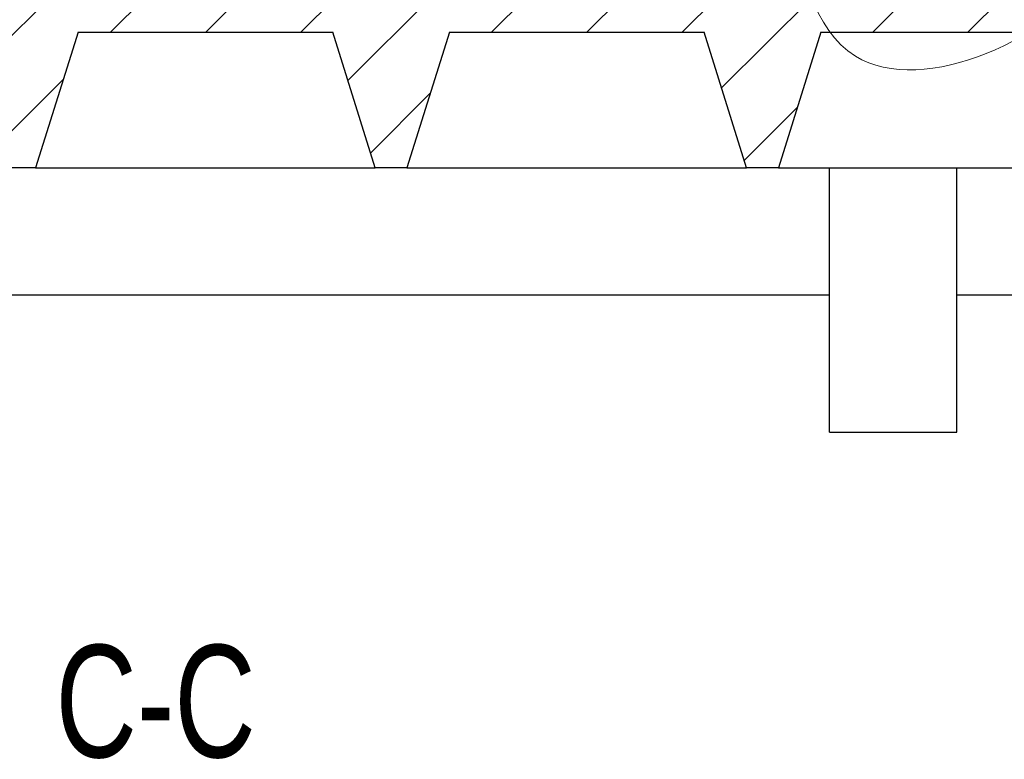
# Model space of a CAD drawing. Header units: millimetres. Extents: x 0 to 841, y 0 to 594.
# Tile 45 of 111: x 395 to 442, y 482 to 517. Entities that reach past the tile are written whole.
import ezdxf

# ---------------------------------------------------------------- set-up
doc = ezdxf.new("R2010")
doc.units = ezdxf.units.MM
doc.layers.add('NOTES', color=6, linetype='Continuous')
doc.layers.add('TRAIT-FINS', color=9, linetype='Continuous')
doc.layers.add('TRAIT-FORT', color=4, linetype='Continuous', lineweight=25)
doc.styles.add('SLDTEXTSTYLE0', font='TXT', dxfattribs={"width": 0.75})

msp = doc.modelspace()

# ---------------------------------------------------------------- hatches: boundary and pattern name
at = {"layer": 'TRAIT-FINS'}
h = msp.add_hatch(dxfattribs=at)
h.set_pattern_fill('ANSI31', color=9, style=0)
h.paths.add_polyline_path([(429.704, 510.071), (431.204, 510.071), (433.204, 516.471), (445.204, 516.471), (447.204, 510.071), (448.704, 510.071), (450.704, 516.471), (462.704, 516.471), (464.704, 510.071), (466.204, 510.071), (468.204, 516.471), (480.204, 516.471), (482.204, 510.071), (484.454, 510.071), (484.454, 504.071), (494.994, 504.071), (494.994, 510.071), (499.207, 510.071), (499.207, 518.071), (362.875, 518.071), (362.875, 504.071), (376.454, 504.071), (376.454, 510.071), (378.704, 510.071), (380.704, 516.471), (392.704, 516.471), (394.704, 510.071), (396.204, 510.071), (398.204, 516.471), (410.204, 516.471), (412.204, 510.071), (413.704, 510.071), (415.704, 516.471), (427.704, 516.471)], flags=0)

# ---------------------------------------------------------------- linework, layer by layer
at = {"color": 7, "linetype": 'Continuous', "lineweight": 18}
msp.add_open_spline([(438.261, 539.896), (435.803, 540.18), (430.062, 540.394), (430.58, 530.385), (431.206, 523.509), (434.046, 511.653), (449.313, 518.348), (445.196, 529.246), (444.458, 538.92), (439.637, 539.737), (438.261, 539.896)], degree=3, knots=[0, 0, 0, 0, 0.0994286, 0.2047837, 0.3510834, 0.4641216, 0.6460932, 0.789314, 0.94436, 1, 1, 1, 1], dxfattribs=at)
at = {"layer": 'TRAIT-FORT', "color": 4, "linetype": 'Continuous', "lineweight": 25}
for p, q in [((398.204, 516.471), (396.204, 510.071)), ((398.204, 516.471), (410.204, 516.471)), ((412.204, 510.071), (410.204, 516.471)), ((415.704, 516.471), (413.704, 510.071)), ((415.704, 516.471), (427.704, 516.471)), ((429.704, 510.071), (427.704, 516.471)), ((433.204, 516.471), (431.204, 510.071)), ((433.204, 516.471), (445.204, 516.471)), ((396.204, 510.071), (394.704, 510.071)), ((396.204, 510.071), (412.204, 510.071)), ((413.704, 510.071), (412.204, 510.071)), ((413.704, 510.071), (429.704, 510.071)), ((431.204, 510.071), (429.704, 510.071)), ((431.204, 510.071), (447.204, 510.071)), ((433.619, 497.625), (433.619, 510.071)), ((439.619, 497.625), (439.619, 510.071)), ((433.619, 504.071), (376.454, 504.071)), ((461.454, 504.071), (439.619, 504.071)), ((433.619, 497.625), (439.619, 497.625))]:
    msp.add_line(p, q, dxfattribs=at)

# ---------------------------------------------------------------- texts
at = {"layer": 'NOTES', "color": 211, "insert": (401.859, 487.602), "char_height": 5.2917, "attachment_point": 2, "style": 'SLDTEXTSTYLE0'}
msp.add_mtext('C-C', dxfattribs=at)

doc.saveas('drawing.dxf')
